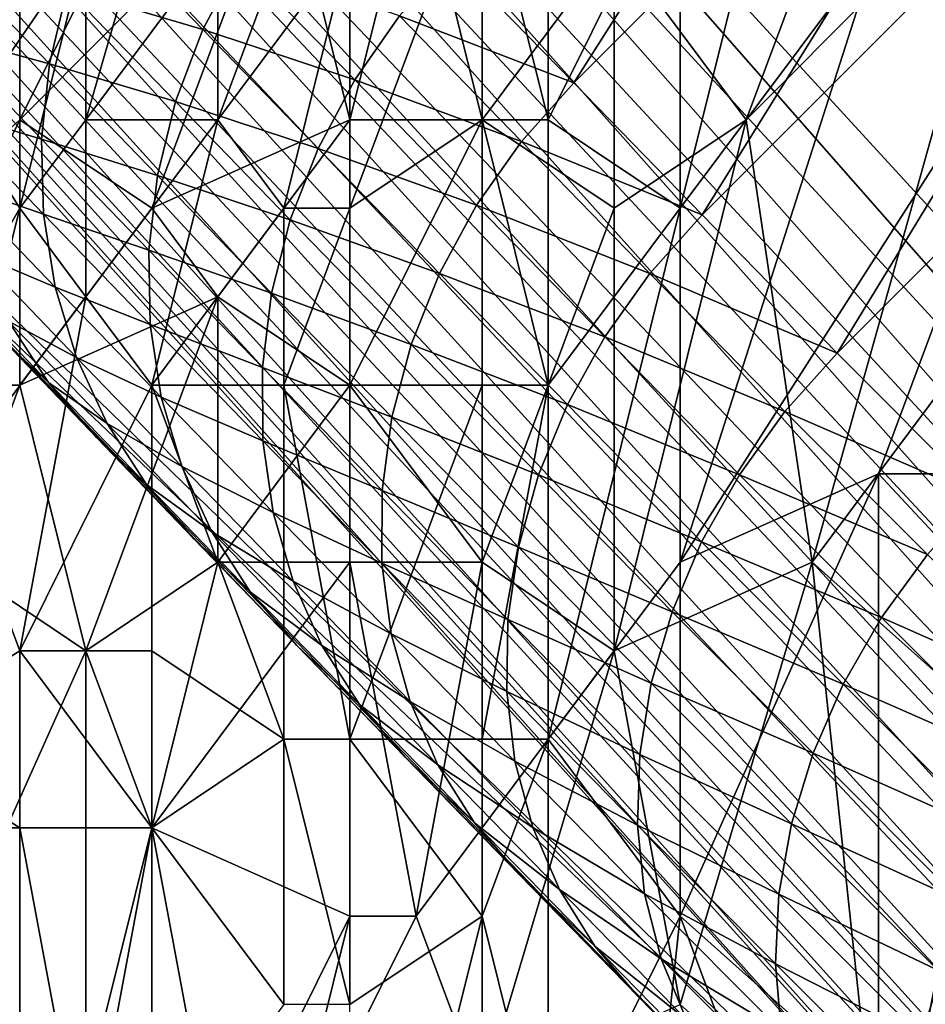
# Model space of a CAD drawing. Extents: x -0.3 to 0.3, y -0.266 to 0.266.
# Tile 147 of 256: x -0.206 to -0.188, y 0.123 to 0.143. Entities that reach past the tile are written whole.
import ezdxf

# ---------------------------------------------------------------- set-up
doc = ezdxf.new("R2010")
doc.units = 0

msp = doc.modelspace()

# ---------------------------------------------------------------- linework, layer by layer
for points in [[(-0.156664, 0.141082, 0.506885), (-0.20835, 0.187559, 0.012), (-0.223522, 0.202731, 0.012)], [(-0.156664, 0.141082, 0.506885), (-0.223522, 0.202731, 0.012), (-0.185174, 0.170429, 0.584312)], [(-0.20835, 0.187559, 0.012), (-0.156664, 0.141082, 0.506885), (-0.155774, 0.139976, 0.50601)], [(-0.20835, 0.187559, 0.012), (-0.155774, 0.139976, 0.50601), (-0.20747, 0.186517, 0.010433)], [(-0.20747, 0.186517, 0.010433), (-0.155774, 0.139976, 0.50601), (-0.155125, 0.138744, 0.505181)], [(-0.20747, 0.186517, 0.010433), (-0.155125, 0.138744, 0.505181), (-0.20675, 0.185348, 0.008894)], [(-0.20675, 0.185348, 0.008894), (-0.155125, 0.138744, 0.505181), (-0.154766, 0.137417, 0.504428)], [(-0.20675, 0.185348, 0.008894), (-0.154766, 0.137417, 0.504428), (-0.206202, 0.184071, 0.007408)], [(-0.206202, 0.184071, 0.007408), (-0.154766, 0.137417, 0.504428), (-0.154662, 0.136025, 0.503751)], [(-0.206202, 0.184071, 0.007408), (-0.154662, 0.136025, 0.503751), (-0.205837, 0.182709, 0.006)], [(-0.205837, 0.182709, 0.006), (-0.154662, 0.136025, 0.503751), (-0.154847, 0.134607, 0.503174)], [(-0.205837, 0.182709, 0.006), (-0.154847, 0.134607, 0.503174), (-0.20566, 0.181285, 0.004695)], [(-0.20566, 0.181285, 0.004695), (-0.155258, 0.133214, 0.502694), (-0.205674, 0.179823, 0.003515)], [(-0.20566, 0.181285, 0.004695), (-0.154847, 0.134607, 0.503174), (-0.155258, 0.133214, 0.502694)], [(-0.205674, 0.179823, 0.003515), (-0.155832, 0.131889, 0.502302), (-0.205879, 0.178348, 0.00248)], [(-0.205674, 0.179823, 0.003515), (-0.155258, 0.133214, 0.502694), (-0.155832, 0.131889, 0.502302)], [(-0.205879, 0.178348, 0.00248), (-0.156552, 0.130653, 0.502002), (-0.206098, 0.177305, 0.002352)], [(-0.205879, 0.178348, 0.00248), (-0.155832, 0.131889, 0.502302), (-0.156552, 0.130653, 0.502002)], [(-0.206098, 0.177305, 0.002352), (-0.157361, 0.129463, 0.501767), (-0.206802, 0.175304, 0.001701)], [(-0.206098, 0.177305, 0.002352), (-0.156552, 0.130653, 0.502002), (-0.157361, 0.129463, 0.501767)], [(-0.206802, 0.175304, 0.001701), (-0.158213, 0.128322, 0.501586), (-0.207545, 0.173965, 0.00119)], [(-0.206802, 0.175304, 0.001701), (-0.157361, 0.129463, 0.501767), (-0.158213, 0.128322, 0.501586)], [(-0.207545, 0.173965, 0.00119), (-0.159096, 0.127268, 0.501468), (-0.208435, 0.172716, 0.000882)], [(-0.207545, 0.173965, 0.00119), (-0.158213, 0.128322, 0.501586), (-0.159096, 0.127268, 0.501468)], [(-0.208435, 0.172716, 0.000882), (-0.160067, 0.126275, 0.501429), (-0.209462, 0.171566, 0.000778)], [(-0.208435, 0.172716, 0.000882), (-0.159096, 0.127268, 0.501468), (-0.160067, 0.126275, 0.501429)], [(-0.213696, 0.167333, 0.000778), (-0.209462, 0.171566, 0.000778), (-0.160067, 0.126275, 0.501429)], [(-0.213696, 0.167333, 0.000778), (-0.169716, 0.117343, 0.501618), (-0.214846, 0.166305, 0.000882)], [(-0.213696, 0.167333, 0.000778), (-0.16869, 0.118288, 0.501583), (-0.169716, 0.117343, 0.501618)], [(-0.213696, 0.167333, 0.000778), (-0.160067, 0.126275, 0.501429), (-0.16869, 0.118288, 0.501583)], [(-0.228647, 0.16534, 0.010433), (-0.183198, 0.11464, 0.506917), (-0.229688, 0.16622, 0.012)], [(-0.213729, 0.144307, 0.575792), (-0.229688, 0.16622, 0.012), (-0.183198, 0.11464, 0.506917)], [(-0.214846, 0.166305, 0.000882), (-0.17076, 0.116455, 0.501717), (-0.216095, 0.165416, 0.00119)], [(-0.214846, 0.166305, 0.000882), (-0.169716, 0.117343, 0.501618), (-0.17076, 0.116455, 0.501717)], [(-0.216095, 0.165416, 0.00119), (-0.171809, 0.115658, 0.501883), (-0.217434, 0.164672, 0.001701)], [(-0.216095, 0.165416, 0.00119), (-0.17076, 0.116455, 0.501717), (-0.171809, 0.115658, 0.501883)], [(-0.227477, 0.16462, 0.008894), (-0.182057, 0.114015, 0.50612), (-0.228647, 0.16534, 0.010433)], [(-0.228647, 0.16534, 0.010433), (-0.182057, 0.114015, 0.50612), (-0.183198, 0.11464, 0.506917)], [(-0.226201, 0.164073, 0.007408), (-0.180802, 0.113755, 0.505409), (-0.227477, 0.16462, 0.008894)], [(-0.227477, 0.16462, 0.008894), (-0.180802, 0.113755, 0.505409), (-0.182057, 0.114015, 0.50612)], [(-0.217434, 0.164672, 0.001701), (-0.172877, 0.114971, 0.50212), (-0.219435, 0.163968, 0.002352)], [(-0.217434, 0.164672, 0.001701), (-0.171809, 0.115658, 0.501883), (-0.172877, 0.114971, 0.50212)], [(-0.224839, 0.163707, 0.006), (-0.179482, 0.113668, 0.504735), (-0.226201, 0.164073, 0.007408)], [(-0.226201, 0.164073, 0.007408), (-0.179482, 0.113668, 0.504735), (-0.180802, 0.113755, 0.505409)], [(-0.219435, 0.163968, 0.002352), (-0.174055, 0.114471, 0.502475), (-0.220477, 0.163749, 0.00248)], [(-0.219435, 0.163968, 0.002352), (-0.172877, 0.114971, 0.50212), (-0.174055, 0.114471, 0.502475)], [(-0.223414, 0.16353, 0.004695), (-0.178126, 0.113719, 0.504099), (-0.224839, 0.163707, 0.006)], [(-0.224839, 0.163707, 0.006), (-0.178126, 0.113719, 0.504099), (-0.179482, 0.113668, 0.504735)], [(-0.220477, 0.163749, 0.00248), (-0.175366, 0.11413, 0.502951), (-0.221952, 0.163544, 0.003515)], [(-0.220477, 0.163749, 0.00248), (-0.174055, 0.114471, 0.502475), (-0.175366, 0.11413, 0.502951)], [(-0.221952, 0.163544, 0.003515), (-0.176744, 0.113879, 0.503501), (-0.223414, 0.16353, 0.004695)], [(-0.223414, 0.16353, 0.004695), (-0.176744, 0.113879, 0.503501), (-0.178126, 0.113719, 0.504099)], [(-0.221952, 0.163544, 0.003515), (-0.175366, 0.11413, 0.502951), (-0.176744, 0.113879, 0.503501)], [(-0.195012, 0.141706, 0.656667), (-0.186347, 0.155325, 0.650175), (-0.197455, 0.144217, 0.650175)], [(-0.195012, 0.141706, 0.656667), (-0.183835, 0.152882, 0.656667), (-0.186347, 0.155325, 0.650175)], [(-0.19244, 0.139069, 0.662842), (-0.183835, 0.152882, 0.656667), (-0.195012, 0.141706, 0.656667)], [(-0.19244, 0.139069, 0.662842), (-0.181199, 0.15031, 0.662842), (-0.183835, 0.152882, 0.656667)], [(-0.202131, 0.14097, 0.704808), (-0.198167, 0.151584, 0.703633), (-0.199488, 0.144508, 0.703672)], [(-0.202131, 0.144508, 0.70517), (-0.198167, 0.151584, 0.703633), (-0.202131, 0.14097, 0.704808)], [(-0.189739, 0.136306, 0.6687), (-0.181199, 0.15031, 0.662842), (-0.19244, 0.139069, 0.662842)], [(-0.189739, 0.136306, 0.6687), (-0.178436, 0.147609, 0.6687), (-0.181199, 0.15031, 0.662842)], [(-0.208612, 0.144508, 0.711981), (-0.205594, 0.148046, 0.709091), (-0.207205, 0.14097, 0.709091)], [(-0.207205, 0.14097, 0.709091), (-0.205594, 0.148046, 0.709091), (-0.204774, 0.144508, 0.707305)], [(-0.204774, 0.14097, 0.706653), (-0.204774, 0.144508, 0.707305), (-0.202723, 0.148046, 0.7062)], [(-0.204774, 0.14097, 0.706653), (-0.202723, 0.148046, 0.7062), (-0.202131, 0.144508, 0.70517)], [(-0.188917, 0.148046, 0.769063), (-0.194203, 0.144508, 0.768159), (-0.19156, 0.14097, 0.769327)], [(-0.186274, 0.146277, 0.769751), (-0.188917, 0.148046, 0.769063), (-0.19156, 0.14097, 0.769327)], [(-0.186886, 0.133443, 0.674242), (-0.178436, 0.147609, 0.6687), (-0.189739, 0.136306, 0.6687)], [(-0.206095, 0.14097, 0.763591), (-0.20081, 0.146277, 0.76502), (-0.203452, 0.146277, 0.763554)], [(-0.203452, 0.146277, 0.763554), (-0.206095, 0.144508, 0.762489), (-0.206095, 0.14097, 0.763591)], [(-0.203452, 0.139201, 0.765458), (-0.20081, 0.146277, 0.76502), (-0.206095, 0.14097, 0.763591)], [(-0.203452, 0.139201, 0.765458), (-0.199488, 0.14097, 0.766894), (-0.20081, 0.146277, 0.76502)], [(-0.198167, 0.146277, 0.766311), (-0.20081, 0.146277, 0.76502), (-0.199488, 0.14097, 0.766894)], [(-0.198167, 0.146277, 0.766311), (-0.199488, 0.14097, 0.766894), (-0.196845, 0.14097, 0.767897)], [(-0.199488, 0.139201, 0.703425), (-0.199488, 0.144508, 0.703672), (-0.196845, 0.146277, 0.702667)], [(-0.196845, 0.146277, 0.702667), (-0.196845, 0.14097, 0.702595), (-0.199488, 0.139201, 0.703425)], [(-0.194203, 0.144508, 0.768159), (-0.198167, 0.146277, 0.766311), (-0.196845, 0.14097, 0.767897)], [(-0.195524, 0.14097, 0.702273), (-0.196845, 0.146277, 0.702667), (-0.195524, 0.146277, 0.702216)], [(-0.196845, 0.14097, 0.702595), (-0.196845, 0.146277, 0.702667), (-0.195524, 0.14097, 0.702273)], [(-0.195524, 0.146277, 0.702216), (-0.192881, 0.146277, 0.701634), (-0.195524, 0.14097, 0.702273)], [(-0.192881, 0.146277, 0.701634), (-0.192881, 0.139201, 0.702019), (-0.195524, 0.14097, 0.702273)], [(-0.192881, 0.139201, 0.702019), (-0.192881, 0.146277, 0.701634), (-0.19156, 0.144508, 0.701569)], [(-0.186274, 0.146277, 0.769751), (-0.19156, 0.14097, 0.769327), (-0.190238, 0.132125, 0.770271)], [(-0.183631, 0.14097, 0.770463), (-0.186274, 0.146277, 0.769751), (-0.190238, 0.132125, 0.770271)], [(-0.20243, 0.142774, 0.642981), (-0.204606, 0.145025, 0.635888), (-0.205148, 0.143579, 0.635618)], [(-0.201703, 0.144147, 0.643194), (-0.204606, 0.145025, 0.635888), (-0.20243, 0.142774, 0.642981)], [(-0.206095, 0.144508, 0.762489), (-0.210059, 0.137432, 0.762117), (-0.206095, 0.14097, 0.763591)], [(-0.210059, 0.137432, 0.762117), (-0.206095, 0.144508, 0.762489), (-0.208049, 0.144508, 0.761125)], [(-0.206095, 0.139201, 0.707557), (-0.207205, 0.14097, 0.709091), (-0.204774, 0.144508, 0.707305)], [(-0.204774, 0.144508, 0.707305), (-0.204774, 0.14097, 0.706653), (-0.206095, 0.139201, 0.707557)], [(-0.202131, 0.14097, 0.704808), (-0.204774, 0.14097, 0.706653), (-0.202131, 0.144508, 0.70517)], [(-0.20081, 0.139201, 0.703992), (-0.202131, 0.14097, 0.704808), (-0.199488, 0.144508, 0.703672)], [(-0.199488, 0.139201, 0.703425), (-0.20081, 0.139201, 0.703992), (-0.199488, 0.144508, 0.703672)], [(-0.196845, 0.14097, 0.767897), (-0.194203, 0.139201, 0.768907), (-0.194203, 0.144508, 0.768159)], [(-0.194203, 0.139201, 0.768907), (-0.19156, 0.14097, 0.769327), (-0.194203, 0.144508, 0.768159)], [(-0.192881, 0.132125, 0.702561), (-0.188917, 0.144508, 0.701431), (-0.184953, 0.144508, 0.701483)], [(-0.192881, 0.139201, 0.702019), (-0.19156, 0.144508, 0.701569), (-0.188917, 0.144508, 0.701431)], [(-0.192881, 0.132125, 0.702561), (-0.184953, 0.144508, 0.701483), (-0.188917, 0.133894, 0.702502)], [(-0.188917, 0.144508, 0.701431), (-0.192881, 0.132125, 0.702561), (-0.192881, 0.139201, 0.702019)], [(-0.184953, 0.133894, 0.702785), (-0.188917, 0.133894, 0.702502), (-0.184953, 0.144508, 0.701483)], [(-0.208108, 0.138327, 0.609454), (-0.213729, 0.144307, 0.575792), (-0.183198, 0.11464, 0.506917)], [(-0.205502, 0.14209, 0.63528), (-0.207527, 0.144194, 0.627952), (-0.207679, 0.14268, 0.627577)], [(-0.205148, 0.143579, 0.635618), (-0.207527, 0.144194, 0.627952), (-0.205502, 0.14209, 0.63528)], [(-0.199393, 0.141766, 0.649988), (-0.201703, 0.144147, 0.643194), (-0.20243, 0.142774, 0.642981)], [(-0.198497, 0.143046, 0.650128), (-0.201703, 0.144147, 0.643194), (-0.199393, 0.141766, 0.649988)], [(-0.195012, 0.141706, 0.656667), (-0.197455, 0.144217, 0.650175), (-0.198497, 0.143046, 0.650128)], [(-0.202979, 0.141335, 0.642688), (-0.205148, 0.143579, 0.635618), (-0.205502, 0.14209, 0.63528)], [(-0.20243, 0.142774, 0.642981), (-0.205148, 0.143579, 0.635618), (-0.202979, 0.141335, 0.642688)], [(-0.196056, 0.140535, 0.656616), (-0.198497, 0.143046, 0.650128), (-0.199393, 0.141766, 0.649988)], [(-0.195012, 0.141706, 0.656667), (-0.198497, 0.143046, 0.650128), (-0.196056, 0.140535, 0.656616)], [(-0.200126, 0.140399, 0.649757), (-0.20243, 0.142774, 0.642981), (-0.202979, 0.141335, 0.642688)], [(-0.199393, 0.141766, 0.649988), (-0.20243, 0.142774, 0.642981), (-0.200126, 0.140399, 0.649757)], [(-0.205502, 0.14209, 0.63528), (-0.207679, 0.14268, 0.627577), (-0.205661, 0.140584, 0.634879)], [(-0.205661, 0.140584, 0.634879), (-0.207679, 0.14268, 0.627577), (-0.207632, 0.141173, 0.627152)], [(-0.203342, 0.139856, 0.64232), (-0.205502, 0.14209, 0.63528), (-0.205661, 0.140584, 0.634879)], [(-0.202979, 0.141335, 0.642688), (-0.205502, 0.14209, 0.63528), (-0.203342, 0.139856, 0.64232)], [(-0.196956, 0.13926, 0.656465), (-0.199393, 0.141766, 0.649988), (-0.200126, 0.140399, 0.649757)], [(-0.196056, 0.140535, 0.656616), (-0.199393, 0.141766, 0.649988), (-0.196956, 0.13926, 0.656465)], [(-0.19244, 0.139069, 0.662842), (-0.195012, 0.141706, 0.656667), (-0.196056, 0.140535, 0.656616)], [(-0.200685, 0.138969, 0.649439), (-0.202979, 0.141335, 0.642688), (-0.203342, 0.139856, 0.64232)], [(-0.200126, 0.140399, 0.649757), (-0.202979, 0.141335, 0.642688), (-0.200685, 0.138969, 0.649439)], [(-0.205661, 0.140584, 0.634879), (-0.207632, 0.141173, 0.627152), (-0.205623, 0.139086, 0.634422)], [(-0.205623, 0.139086, 0.634422), (-0.207632, 0.141173, 0.627152), (-0.207386, 0.139699, 0.626684)], [(-0.206095, 0.14097, 0.763591), (-0.210059, 0.137432, 0.762117), (-0.208738, 0.135663, 0.763527)], [(-0.206095, 0.14097, 0.763591), (-0.208738, 0.135663, 0.763527), (-0.206095, 0.135663, 0.765024)], [(-0.206095, 0.139201, 0.707557), (-0.208126, 0.135663, 0.709091), (-0.207205, 0.14097, 0.709091)], [(-0.206095, 0.139201, 0.707557), (-0.204774, 0.14097, 0.706653), (-0.204774, 0.137432, 0.706224)], [(-0.203452, 0.139201, 0.765458), (-0.206095, 0.14097, 0.763591), (-0.206095, 0.135663, 0.765024)], [(-0.204774, 0.14097, 0.706653), (-0.202131, 0.14097, 0.704808), (-0.204774, 0.137432, 0.706224)], [(-0.202131, 0.14097, 0.704808), (-0.203452, 0.135663, 0.705178), (-0.204774, 0.137432, 0.706224)], [(-0.199488, 0.14097, 0.766894), (-0.203452, 0.139201, 0.765458), (-0.202131, 0.137432, 0.766488)], [(-0.202131, 0.14097, 0.704808), (-0.20081, 0.139201, 0.703992), (-0.203452, 0.135663, 0.705178)], [(-0.202131, 0.137432, 0.766488), (-0.199488, 0.135663, 0.767838), (-0.199488, 0.14097, 0.766894)], [(-0.199488, 0.135663, 0.703381), (-0.196845, 0.14097, 0.702595), (-0.196845, 0.135663, 0.702699)], [(-0.196845, 0.14097, 0.702595), (-0.199488, 0.135663, 0.703381), (-0.199488, 0.139201, 0.703425)], [(-0.196845, 0.14097, 0.767897), (-0.199488, 0.14097, 0.766894), (-0.199488, 0.135663, 0.767838)], [(-0.196845, 0.14097, 0.767897), (-0.199488, 0.135663, 0.767838), (-0.196845, 0.132125, 0.769059)], [(-0.195524, 0.135663, 0.702484), (-0.196845, 0.14097, 0.702595), (-0.195524, 0.14097, 0.702273)], [(-0.196845, 0.135663, 0.702699), (-0.196845, 0.14097, 0.702595), (-0.195524, 0.135663, 0.702484)], [(-0.196845, 0.132125, 0.769059), (-0.194203, 0.139201, 0.768907), (-0.196845, 0.14097, 0.767897)], [(-0.195524, 0.135663, 0.702484), (-0.195524, 0.14097, 0.702273), (-0.192881, 0.139201, 0.702019)], [(-0.194203, 0.130356, 0.769781), (-0.190238, 0.132125, 0.770271), (-0.19156, 0.14097, 0.769327)], [(-0.19156, 0.14097, 0.769327), (-0.194203, 0.139201, 0.768907), (-0.194203, 0.130356, 0.769781)], [(-0.190238, 0.132125, 0.770271), (-0.186274, 0.128587, 0.770882), (-0.183631, 0.14097, 0.770463)], [(-0.203342, 0.139856, 0.64232), (-0.205661, 0.140584, 0.634879), (-0.203512, 0.138361, 0.641883)], [(-0.203512, 0.138361, 0.641883), (-0.205661, 0.140584, 0.634879), (-0.205623, 0.139086, 0.634422)], [(-0.197696, 0.1379, 0.656215), (-0.200126, 0.140399, 0.649757), (-0.200685, 0.138969, 0.649439)], [(-0.196956, 0.13926, 0.656465), (-0.200126, 0.140399, 0.649757), (-0.197696, 0.1379, 0.656215)], [(-0.193486, 0.1379, 0.662787), (-0.196056, 0.140535, 0.656616), (-0.196956, 0.13926, 0.656465)], [(-0.19244, 0.139069, 0.662842), (-0.196056, 0.140535, 0.656616), (-0.193486, 0.1379, 0.662787)], [(-0.201058, 0.137501, 0.64904), (-0.203342, 0.139856, 0.64232), (-0.203512, 0.138361, 0.641883)], [(-0.200685, 0.138969, 0.649439), (-0.203342, 0.139856, 0.64232), (-0.201058, 0.137501, 0.64904)], [(-0.205623, 0.139086, 0.634422), (-0.207386, 0.139699, 0.626684), (-0.205387, 0.137623, 0.633916)], [(-0.205387, 0.137623, 0.633916), (-0.207386, 0.139699, 0.626684), (-0.206947, 0.138282, 0.626181)], [(-0.206095, 0.139201, 0.707557), (-0.207417, 0.133894, 0.708073), (-0.208126, 0.135663, 0.709091)], [(-0.206095, 0.139201, 0.707557), (-0.204774, 0.137432, 0.706224), (-0.207417, 0.133894, 0.708073)], [(-0.203452, 0.139201, 0.765458), (-0.206095, 0.135663, 0.765024), (-0.202131, 0.137432, 0.766488)], [(-0.203452, 0.135663, 0.705178), (-0.20081, 0.139201, 0.703992), (-0.20081, 0.135663, 0.703874)], [(-0.20081, 0.135663, 0.703874), (-0.20081, 0.139201, 0.703992), (-0.199488, 0.139201, 0.703425)], [(-0.199488, 0.135663, 0.703381), (-0.20081, 0.135663, 0.703874), (-0.199488, 0.139201, 0.703425)], [(-0.19439, 0.136629, 0.662624), (-0.196956, 0.13926, 0.656465), (-0.197696, 0.1379, 0.656215)], [(-0.193486, 0.1379, 0.662787), (-0.196956, 0.13926, 0.656465), (-0.19439, 0.136629, 0.662624)], [(-0.196845, 0.132125, 0.769059), (-0.194203, 0.130356, 0.769781), (-0.194203, 0.139201, 0.768907)], [(-0.195524, 0.128587, 0.702968), (-0.192881, 0.139201, 0.702019), (-0.192881, 0.132125, 0.702561)], [(-0.195524, 0.128587, 0.702968), (-0.195524, 0.135663, 0.702484), (-0.192881, 0.139201, 0.702019)], [(-0.203512, 0.138361, 0.641883), (-0.205623, 0.139086, 0.634422), (-0.203486, 0.136877, 0.641385)], [(-0.203486, 0.136877, 0.641385), (-0.205623, 0.139086, 0.634422), (-0.205387, 0.137623, 0.633916)], [(-0.189739, 0.136306, 0.6687), (-0.19244, 0.139069, 0.662842), (-0.193486, 0.1379, 0.662787)], [(-0.198264, 0.13648, 0.655872), (-0.200685, 0.138969, 0.649439), (-0.201058, 0.137501, 0.64904)], [(-0.197696, 0.1379, 0.656215), (-0.200685, 0.138969, 0.649439), (-0.198264, 0.13648, 0.655872)], [(-0.204555, 0.134614, 0.624547), (-0.206389, 0.136526, 0.617168), (-0.208108, 0.138327, 0.609454)], [(-0.20055, 0.130462, 0.638303), (-0.204555, 0.134614, 0.624547), (-0.208108, 0.138327, 0.609454)], [(-0.191236, 0.120898, 0.661847), (-0.20055, 0.130462, 0.638303), (-0.208108, 0.138327, 0.609454)], [(-0.191236, 0.120898, 0.661847), (-0.208108, 0.138327, 0.609454), (-0.183198, 0.11464, 0.506917)], [(-0.205387, 0.137623, 0.633916), (-0.206947, 0.138282, 0.626181), (-0.20496, 0.136218, 0.63337)], [(-0.20496, 0.136218, 0.63337), (-0.206947, 0.138282, 0.626181), (-0.206321, 0.136947, 0.625651)], [(-0.201058, 0.137501, 0.64904), (-0.203512, 0.138361, 0.641883), (-0.201241, 0.136019, 0.648566)], [(-0.201241, 0.136019, 0.648566), (-0.203512, 0.138361, 0.641883), (-0.203486, 0.136877, 0.641385)], [(-0.195139, 0.135278, 0.662355), (-0.197696, 0.1379, 0.656215), (-0.198264, 0.13648, 0.655872)], [(-0.19439, 0.136629, 0.662624), (-0.197696, 0.1379, 0.656215), (-0.195139, 0.135278, 0.662355)], [(-0.190787, 0.135139, 0.668642), (-0.193486, 0.1379, 0.662787), (-0.19439, 0.136629, 0.662624)], [(-0.189739, 0.136306, 0.6687), (-0.193486, 0.1379, 0.662787), (-0.190787, 0.135139, 0.668642)], [(-0.206321, 0.136947, 0.625651), (-0.207365, 0.137643, 0.617674), (-0.205519, 0.135718, 0.625103)], [(-0.205519, 0.135718, 0.625103), (-0.207365, 0.137643, 0.617674), (-0.206389, 0.136526, 0.617168)], [(-0.203486, 0.136877, 0.641385), (-0.205387, 0.137623, 0.633916), (-0.203265, 0.135427, 0.640835)], [(-0.203265, 0.135427, 0.640835), (-0.205387, 0.137623, 0.633916), (-0.20496, 0.136218, 0.63337)], [(-0.207417, 0.133894, 0.708073), (-0.204774, 0.137432, 0.706224), (-0.206095, 0.130356, 0.706609)], [(-0.203452, 0.135663, 0.705178), (-0.206095, 0.130356, 0.706609), (-0.204774, 0.137432, 0.706224)], [(-0.202131, 0.137432, 0.766488), (-0.206095, 0.135663, 0.765024), (-0.204774, 0.130356, 0.766681)], [(-0.202131, 0.132125, 0.767432), (-0.202131, 0.137432, 0.766488), (-0.204774, 0.130356, 0.766681)], [(-0.199488, 0.135663, 0.767838), (-0.202131, 0.137432, 0.766488), (-0.202131, 0.132125, 0.767432)], [(-0.198649, 0.135024, 0.65544), (-0.201058, 0.137501, 0.64904), (-0.201241, 0.136019, 0.648566)], [(-0.198264, 0.13648, 0.655872), (-0.201058, 0.137501, 0.64904), (-0.198649, 0.135024, 0.65544)], [(-0.20496, 0.136218, 0.63337), (-0.206321, 0.136947, 0.625651), (-0.204346, 0.134897, 0.632794)], [(-0.204346, 0.134897, 0.632794), (-0.206321, 0.136947, 0.625651), (-0.205519, 0.135718, 0.625103)], [(-0.201241, 0.136019, 0.648566), (-0.203486, 0.136877, 0.641385), (-0.201229, 0.134549, 0.648026)], [(-0.201229, 0.134549, 0.648026), (-0.203486, 0.136877, 0.641385), (-0.203265, 0.135427, 0.640835)], [(-0.191697, 0.133874, 0.668467), (-0.19439, 0.136629, 0.662624), (-0.195139, 0.135278, 0.662355)], [(-0.190787, 0.135139, 0.668642), (-0.19439, 0.136629, 0.662624), (-0.191697, 0.133874, 0.668467)], [(-0.205519, 0.135718, 0.625103), (-0.206389, 0.136526, 0.617168), (-0.204555, 0.134614, 0.624547)], [(-0.195717, 0.133869, 0.661986), (-0.198264, 0.13648, 0.655872), (-0.198649, 0.135024, 0.65544)], [(-0.195139, 0.135278, 0.662355), (-0.198264, 0.13648, 0.655872), (-0.195717, 0.133869, 0.661986)], [(-0.203265, 0.135427, 0.640835), (-0.20496, 0.136218, 0.63337), (-0.202852, 0.134038, 0.640241)], [(-0.202852, 0.134038, 0.640241), (-0.20496, 0.136218, 0.63337), (-0.204346, 0.134897, 0.632794)], [(-0.186886, 0.133443, 0.674242), (-0.189739, 0.136306, 0.6687), (-0.190787, 0.135139, 0.668642)], [(-0.198649, 0.135024, 0.65544), (-0.201241, 0.136019, 0.648566), (-0.198846, 0.133557, 0.654929)], [(-0.198846, 0.133557, 0.654929), (-0.201241, 0.136019, 0.648566), (-0.201229, 0.134549, 0.648026)], [(-0.207417, 0.132125, 0.765112), (-0.206095, 0.135663, 0.765024), (-0.208738, 0.135663, 0.763527)], [(-0.206095, 0.135663, 0.765024), (-0.207417, 0.132125, 0.765112), (-0.204774, 0.130356, 0.766681)], [(-0.203452, 0.130356, 0.704974), (-0.206095, 0.130356, 0.706609), (-0.203452, 0.135663, 0.705178)], [(-0.204346, 0.134897, 0.632794), (-0.205519, 0.135718, 0.625103), (-0.203558, 0.133682, 0.632197)], [(-0.203558, 0.133682, 0.632197), (-0.205519, 0.135718, 0.625103), (-0.204555, 0.134614, 0.624547)], [(-0.20081, 0.128587, 0.703904), (-0.203452, 0.135663, 0.705178), (-0.20081, 0.135663, 0.703874)], [(-0.203452, 0.135663, 0.705178), (-0.20081, 0.128587, 0.703904), (-0.203452, 0.130356, 0.704974)], [(-0.199488, 0.132125, 0.768338), (-0.199488, 0.135663, 0.767838), (-0.202131, 0.132125, 0.767432)], [(-0.199488, 0.128587, 0.703524), (-0.20081, 0.135663, 0.703874), (-0.199488, 0.135663, 0.703381)], [(-0.20081, 0.128587, 0.703904), (-0.20081, 0.135663, 0.703874), (-0.199488, 0.128587, 0.703524)], [(-0.196845, 0.132125, 0.769059), (-0.199488, 0.135663, 0.767838), (-0.199488, 0.132125, 0.768338)], [(-0.199488, 0.135663, 0.703381), (-0.196845, 0.135663, 0.702699), (-0.199488, 0.128587, 0.703524)], [(-0.199488, 0.128587, 0.703524), (-0.196845, 0.135663, 0.702699), (-0.196845, 0.128587, 0.703074)], [(-0.196845, 0.128587, 0.703074), (-0.196845, 0.135663, 0.702699), (-0.195524, 0.135663, 0.702484)], [(-0.195524, 0.128587, 0.702968), (-0.196845, 0.128587, 0.703074), (-0.195524, 0.135663, 0.702484)], [(-0.201229, 0.134549, 0.648026), (-0.203265, 0.135427, 0.640835), (-0.201024, 0.133116, 0.647429)], [(-0.201024, 0.133116, 0.647429), (-0.203265, 0.135427, 0.640835), (-0.202852, 0.134038, 0.640241)], [(-0.192454, 0.132532, 0.668179), (-0.195139, 0.135278, 0.662355), (-0.195717, 0.133869, 0.661986)], [(-0.191697, 0.133874, 0.668467), (-0.195139, 0.135278, 0.662355), (-0.192454, 0.132532, 0.668179)], [(-0.187935, 0.132278, 0.674179), (-0.190787, 0.135139, 0.668642), (-0.191697, 0.133874, 0.668467)], [(-0.186886, 0.133443, 0.674242), (-0.190787, 0.135139, 0.668642), (-0.187935, 0.132278, 0.674179)], [(-0.202852, 0.134038, 0.640241), (-0.204346, 0.134897, 0.632794), (-0.202255, 0.132733, 0.639613)], [(-0.202255, 0.132733, 0.639613), (-0.204346, 0.134897, 0.632794), (-0.203558, 0.133682, 0.632197)], [(-0.196117, 0.132427, 0.661522), (-0.198649, 0.135024, 0.65544), (-0.198846, 0.133557, 0.654929)], [(-0.195717, 0.133869, 0.661986), (-0.198649, 0.135024, 0.65544), (-0.196117, 0.132427, 0.661522)], [(-0.203558, 0.133682, 0.632197), (-0.204555, 0.134614, 0.624547), (-0.202609, 0.132593, 0.63159)], [(-0.20055, 0.130462, 0.638303), (-0.202609, 0.132593, 0.63159), (-0.204555, 0.134614, 0.624547)], [(-0.198846, 0.133557, 0.654929), (-0.201229, 0.134549, 0.648026), (-0.198851, 0.132104, 0.654345)], [(-0.198851, 0.132104, 0.654345), (-0.201229, 0.134549, 0.648026), (-0.201024, 0.133116, 0.647429)], [(-0.20891, 0.128587, 0.709091), (-0.207417, 0.133894, 0.708073), (-0.206095, 0.130356, 0.706609)], [(-0.201024, 0.133116, 0.647429), (-0.202852, 0.134038, 0.640241), (-0.200628, 0.131744, 0.646785)], [(-0.200628, 0.131744, 0.646785), (-0.202852, 0.134038, 0.640241), (-0.202255, 0.132733, 0.639613)], [(-0.193045, 0.131136, 0.667782), (-0.195717, 0.133869, 0.661986), (-0.196117, 0.132427, 0.661522)], [(-0.192454, 0.132532, 0.668179), (-0.195717, 0.133869, 0.661986), (-0.193045, 0.131136, 0.667782)], [(-0.192881, 0.125049, 0.703249), (-0.192881, 0.132125, 0.702561), (-0.188917, 0.133894, 0.702502)], [(-0.188917, 0.121511, 0.703881), (-0.192881, 0.125049, 0.703249), (-0.188917, 0.133894, 0.702502)], [(-0.188852, 0.131019, 0.673992), (-0.191697, 0.133874, 0.668467), (-0.192454, 0.132532, 0.668179)], [(-0.187935, 0.132278, 0.674179), (-0.191697, 0.133874, 0.668467), (-0.188852, 0.131019, 0.673992)], [(-0.188917, 0.133894, 0.702502), (-0.184953, 0.133894, 0.702785), (-0.18231, 0.126818, 0.703914)], [(-0.188917, 0.133894, 0.702502), (-0.18231, 0.126818, 0.703914), (-0.188917, 0.121511, 0.703881)], [(-0.202255, 0.132733, 0.639613), (-0.203558, 0.133682, 0.632197), (-0.201483, 0.131534, 0.638964)], [(-0.201483, 0.131534, 0.638964), (-0.203558, 0.133682, 0.632197), (-0.202609, 0.132593, 0.63159)], [(-0.19633, 0.130977, 0.660971), (-0.198846, 0.133557, 0.654929), (-0.198851, 0.132104, 0.654345)], [(-0.196117, 0.132427, 0.661522), (-0.198846, 0.133557, 0.654929), (-0.19633, 0.130977, 0.660971)], [(-0.198851, 0.132104, 0.654345), (-0.201024, 0.133116, 0.647429), (-0.198664, 0.13069, 0.6537)], [(-0.198664, 0.13069, 0.6537), (-0.201024, 0.133116, 0.647429), (-0.200628, 0.131744, 0.646785)], [(-0.200628, 0.131744, 0.646785), (-0.202255, 0.132733, 0.639613), (-0.200048, 0.130458, 0.646104)], [(-0.200048, 0.130458, 0.646104), (-0.202255, 0.132733, 0.639613), (-0.201483, 0.131534, 0.638964)], [(-0.201483, 0.131534, 0.638964), (-0.202609, 0.132593, 0.63159), (-0.20055, 0.130462, 0.638303)], [(-0.189619, 0.129687, 0.673684), (-0.192454, 0.132532, 0.668179), (-0.193045, 0.131136, 0.667782)], [(-0.188852, 0.131019, 0.673992), (-0.192454, 0.132532, 0.668179), (-0.189619, 0.129687, 0.673684)], [(-0.19346, 0.12971, 0.667284), (-0.196117, 0.132427, 0.661522), (-0.19633, 0.130977, 0.660971)], [(-0.193045, 0.131136, 0.667782), (-0.196117, 0.132427, 0.661522), (-0.19346, 0.12971, 0.667284)], [(-0.208738, 0.121511, 0.766227), (-0.204774, 0.130356, 0.766681), (-0.207417, 0.132125, 0.765112)], [(-0.203452, 0.126818, 0.767738), (-0.202131, 0.132125, 0.767432), (-0.204774, 0.130356, 0.766681)], [(-0.199488, 0.132125, 0.768338), (-0.202131, 0.132125, 0.767432), (-0.203452, 0.126818, 0.767738)], [(-0.199488, 0.132125, 0.768338), (-0.203452, 0.126818, 0.767738), (-0.199488, 0.125049, 0.769135)], [(-0.198167, 0.125049, 0.769451), (-0.196845, 0.132125, 0.769059), (-0.199488, 0.132125, 0.768338)], [(-0.199488, 0.125049, 0.769135), (-0.198167, 0.125049, 0.769451), (-0.199488, 0.132125, 0.768338)], [(-0.19633, 0.130977, 0.660971), (-0.198851, 0.132104, 0.654345), (-0.196353, 0.129543, 0.660342)], [(-0.196353, 0.129543, 0.660342), (-0.198851, 0.132104, 0.654345), (-0.198664, 0.13069, 0.6537)], [(-0.198167, 0.125049, 0.769451), (-0.194203, 0.130356, 0.769781), (-0.196845, 0.132125, 0.769059)], [(-0.192881, 0.125049, 0.703249), (-0.195524, 0.128587, 0.702968), (-0.192881, 0.132125, 0.702561)], [(-0.194203, 0.130356, 0.769781), (-0.192881, 0.12328, 0.770478), (-0.190238, 0.132125, 0.770271)], [(-0.188917, 0.119742, 0.771057), (-0.190238, 0.132125, 0.770271), (-0.192881, 0.12328, 0.770478)], [(-0.188917, 0.119742, 0.771057), (-0.186274, 0.128587, 0.770882), (-0.190238, 0.132125, 0.770271)], [(-0.184952, 0.129295, 0.6794), (-0.187935, 0.132278, 0.674179), (-0.188852, 0.131019, 0.673992)], [(-0.198664, 0.13069, 0.6537), (-0.200628, 0.131744, 0.646785), (-0.198287, 0.129338, 0.653004)], [(-0.198287, 0.129338, 0.653004), (-0.200628, 0.131744, 0.646785), (-0.200048, 0.130458, 0.646104)], [(-0.200048, 0.130458, 0.646104), (-0.201483, 0.131534, 0.638964), (-0.199295, 0.129278, 0.6454)], [(-0.199295, 0.129278, 0.6454), (-0.201483, 0.131534, 0.638964), (-0.20055, 0.130462, 0.638303)], [(-0.190224, 0.128305, 0.673261), (-0.193045, 0.131136, 0.667782), (-0.19346, 0.12971, 0.667284)], [(-0.189619, 0.129687, 0.673684), (-0.193045, 0.131136, 0.667782), (-0.190224, 0.128305, 0.673261)], [(-0.193692, 0.128279, 0.666693), (-0.19633, 0.130977, 0.660971), (-0.196353, 0.129543, 0.660342)], [(-0.19346, 0.12971, 0.667284), (-0.19633, 0.130977, 0.660971), (-0.193692, 0.128279, 0.666693)], [(-0.185875, 0.128043, 0.679201), (-0.188852, 0.131019, 0.673992), (-0.189619, 0.129687, 0.673684)], [(-0.184952, 0.129295, 0.6794), (-0.188852, 0.131019, 0.673992), (-0.185875, 0.128043, 0.679201)], [(-0.196353, 0.129543, 0.660342), (-0.198664, 0.13069, 0.6537), (-0.196187, 0.128149, 0.659648)], [(-0.196187, 0.128149, 0.659648), (-0.198664, 0.13069, 0.6537), (-0.198287, 0.129338, 0.653004)], [(-0.206095, 0.126818, 0.706451), (-0.20891, 0.128587, 0.709091), (-0.206095, 0.130356, 0.706609)], [(-0.204774, 0.130356, 0.766681), (-0.208738, 0.121511, 0.766227), (-0.204774, 0.121511, 0.767934)], [(-0.203452, 0.126818, 0.704947), (-0.206095, 0.130356, 0.706609), (-0.203452, 0.130356, 0.704974)], [(-0.206095, 0.130356, 0.706609), (-0.203452, 0.126818, 0.704947), (-0.206095, 0.126818, 0.706451)], [(-0.204774, 0.121511, 0.767934), (-0.203452, 0.126818, 0.767738), (-0.204774, 0.130356, 0.766681)], [(-0.20081, 0.128587, 0.703904), (-0.203452, 0.126818, 0.704947), (-0.203452, 0.130356, 0.704974)], [(-0.199295, 0.129278, 0.6454), (-0.20055, 0.130462, 0.638303), (-0.198381, 0.128226, 0.644683)], [(-0.196105, 0.125885, 0.650733), (-0.198381, 0.128226, 0.644683), (-0.20055, 0.130462, 0.638303)], [(-0.191236, 0.120898, 0.661847), (-0.196105, 0.125885, 0.650733), (-0.20055, 0.130462, 0.638303)], [(-0.198287, 0.129338, 0.653004), (-0.200048, 0.130458, 0.646104), (-0.197729, 0.128073, 0.652269)], [(-0.197729, 0.128073, 0.652269), (-0.200048, 0.130458, 0.646104), (-0.199295, 0.129278, 0.6454)], [(-0.196845, 0.121511, 0.769977), (-0.194203, 0.130356, 0.769781), (-0.198167, 0.125049, 0.769451)], [(-0.196845, 0.121511, 0.769977), (-0.192881, 0.12328, 0.770478), (-0.194203, 0.130356, 0.769781)], [(-0.193692, 0.128279, 0.666693), (-0.196353, 0.129543, 0.660342), (-0.193737, 0.126866, 0.666019)], [(-0.193737, 0.126866, 0.666019), (-0.196353, 0.129543, 0.660342), (-0.196187, 0.128149, 0.659648)], [(-0.190656, 0.126897, 0.672729), (-0.19346, 0.12971, 0.667284), (-0.193692, 0.128279, 0.666693)], [(-0.190224, 0.128305, 0.673261), (-0.19346, 0.12971, 0.667284), (-0.190656, 0.126897, 0.672729)], [(-0.186654, 0.126722, 0.678874), (-0.189619, 0.129687, 0.673684), (-0.190224, 0.128305, 0.673261)], [(-0.185875, 0.128043, 0.679201), (-0.189619, 0.129687, 0.673684), (-0.186654, 0.126722, 0.678874)], [(-0.196187, 0.128149, 0.659648), (-0.198287, 0.129338, 0.653004), (-0.195833, 0.126821, 0.658898)], [(-0.195833, 0.126821, 0.658898), (-0.198287, 0.129338, 0.653004), (-0.197729, 0.128073, 0.652269)], [(-0.197729, 0.128073, 0.652269), (-0.199295, 0.129278, 0.6454), (-0.196997, 0.126915, 0.651507)], [(-0.196997, 0.126915, 0.651507), (-0.199295, 0.129278, 0.6454), (-0.198381, 0.128226, 0.644683)], [(-0.207417, 0.126818, 0.707499), (-0.20891, 0.128587, 0.709091), (-0.206095, 0.126818, 0.706451)], [(-0.20081, 0.12328, 0.704107), (-0.203452, 0.126818, 0.704947), (-0.20081, 0.128587, 0.703904)], [(-0.199488, 0.12328, 0.7038), (-0.20081, 0.128587, 0.703904), (-0.199488, 0.128587, 0.703524)], [(-0.20081, 0.12328, 0.704107), (-0.20081, 0.128587, 0.703904), (-0.199488, 0.12328, 0.7038)], [(-0.196845, 0.125049, 0.70332), (-0.199488, 0.128587, 0.703524), (-0.196845, 0.128587, 0.703074)], [(-0.199488, 0.12328, 0.7038), (-0.199488, 0.128587, 0.703524), (-0.196845, 0.125049, 0.70332)], [(-0.196845, 0.125049, 0.70332), (-0.196845, 0.128587, 0.703074), (-0.195524, 0.128587, 0.702968)], [(-0.196845, 0.125049, 0.70332), (-0.195524, 0.128587, 0.702968), (-0.195524, 0.119742, 0.703742)], [(-0.195524, 0.119742, 0.703742), (-0.195524, 0.128587, 0.702968), (-0.192881, 0.125049, 0.703249)], [(-0.186274, 0.121511, 0.771167), (-0.186274, 0.128587, 0.770882), (-0.188917, 0.119742, 0.771057)], [(-0.196997, 0.126915, 0.651507), (-0.198381, 0.128226, 0.644683), (-0.196105, 0.125885, 0.650733)], [(-0.193737, 0.126866, 0.666019), (-0.196187, 0.128149, 0.659648), (-0.193593, 0.125496, 0.665274)], [(-0.193593, 0.125496, 0.665274), (-0.196187, 0.128149, 0.659648), (-0.195833, 0.126821, 0.658898)], [(-0.190909, 0.125486, 0.672098), (-0.193692, 0.128279, 0.666693), (-0.193737, 0.126866, 0.666019)], [(-0.190656, 0.126897, 0.672729), (-0.193692, 0.128279, 0.666693), (-0.190909, 0.125486, 0.672098)], [(-0.187274, 0.125356, 0.678423), (-0.190224, 0.128305, 0.673261), (-0.190656, 0.126897, 0.672729)], [(-0.186654, 0.126722, 0.678874), (-0.190224, 0.128305, 0.673261), (-0.187274, 0.125356, 0.678423)], [(-0.195833, 0.126821, 0.658898), (-0.197729, 0.128073, 0.652269), (-0.195297, 0.125579, 0.658107)], [(-0.195297, 0.125579, 0.658107), (-0.197729, 0.128073, 0.652269), (-0.196997, 0.126915, 0.651507)], [(-0.206095, 0.117973, 0.706388), (-0.207417, 0.126818, 0.707499), (-0.206095, 0.126818, 0.706451)], [(-0.207417, 0.117973, 0.707278), (-0.207417, 0.126818, 0.707499), (-0.206095, 0.117973, 0.706388)], [(-0.203452, 0.126818, 0.704947), (-0.204774, 0.119742, 0.705671), (-0.206095, 0.126818, 0.706451)], [(-0.206095, 0.126818, 0.706451), (-0.204774, 0.119742, 0.705671), (-0.206095, 0.117973, 0.706388)], [(-0.203452, 0.126818, 0.767738), (-0.204774, 0.121511, 0.767934), (-0.202131, 0.119742, 0.768957)], [(-0.204774, 0.119742, 0.705671), (-0.203452, 0.126818, 0.704947), (-0.203452, 0.119742, 0.705071)], [(-0.202131, 0.119742, 0.768957), (-0.199488, 0.125049, 0.769135), (-0.203452, 0.126818, 0.767738)], [(-0.203452, 0.126818, 0.704947), (-0.20081, 0.12328, 0.704107), (-0.203452, 0.119742, 0.705071)], [(-0.195297, 0.125579, 0.658107), (-0.196997, 0.126915, 0.651507), (-0.19459, 0.124446, 0.657288)], [(-0.19459, 0.124446, 0.657288), (-0.196997, 0.126915, 0.651507), (-0.196105, 0.125885, 0.650733)], [(-0.193593, 0.125496, 0.665274), (-0.195833, 0.126821, 0.658898), (-0.193264, 0.124193, 0.66447)], [(-0.193264, 0.124193, 0.66447), (-0.195833, 0.126821, 0.658898), (-0.195297, 0.125579, 0.658107)], [(-0.190909, 0.125486, 0.672098), (-0.193737, 0.126866, 0.666019), (-0.190977, 0.124098, 0.671378)], [(-0.190977, 0.124098, 0.671378), (-0.193737, 0.126866, 0.666019), (-0.193593, 0.125496, 0.665274)], [(-0.187726, 0.123967, 0.677857), (-0.190656, 0.126897, 0.672729), (-0.190909, 0.125486, 0.672098)], [(-0.187274, 0.125356, 0.678423), (-0.190656, 0.126897, 0.672729), (-0.187726, 0.123967, 0.677857)], [(-0.188917, 0.121511, 0.703881), (-0.18231, 0.126818, 0.703914), (-0.178346, 0.119742, 0.705238)], [(-0.19459, 0.124446, 0.657288), (-0.196105, 0.125885, 0.650733), (-0.193722, 0.123441, 0.656454)], [(-0.191236, 0.120898, 0.661847), (-0.193722, 0.123441, 0.656454), (-0.196105, 0.125885, 0.650733)], [(-0.193264, 0.124193, 0.66447), (-0.195297, 0.125579, 0.658107), (-0.192756, 0.122979, 0.663621)], [(-0.192756, 0.122979, 0.663621), (-0.195297, 0.125579, 0.658107), (-0.19459, 0.124446, 0.657288)], [(-0.190977, 0.124098, 0.671378), (-0.193593, 0.125496, 0.665274), (-0.19086, 0.122754, 0.670581)], [(-0.19086, 0.122754, 0.670581), (-0.193593, 0.125496, 0.665274), (-0.193264, 0.124193, 0.66447)], [(-0.188001, 0.12258, 0.677185), (-0.190909, 0.125486, 0.672098), (-0.190977, 0.124098, 0.671378)], [(-0.187726, 0.123967, 0.677857), (-0.190909, 0.125486, 0.672098), (-0.188001, 0.12258, 0.677185)], [(-0.20081, 0.119742, 0.769308), (-0.199488, 0.125049, 0.769135), (-0.202131, 0.119742, 0.768957)], [(-0.20081, 0.119742, 0.769308), (-0.198167, 0.125049, 0.769451), (-0.199488, 0.125049, 0.769135)], [(-0.198167, 0.125049, 0.769451), (-0.20081, 0.119742, 0.769308), (-0.196845, 0.121511, 0.769977)], [(-0.199488, 0.114435, 0.704448), (-0.199488, 0.12328, 0.7038), (-0.196845, 0.125049, 0.70332)], [(-0.196845, 0.116204, 0.7041), (-0.199488, 0.114435, 0.704448), (-0.196845, 0.125049, 0.70332)], [(-0.196845, 0.116204, 0.7041), (-0.196845, 0.125049, 0.70332), (-0.195524, 0.119742, 0.703742)], [(-0.194203, 0.112666, 0.704484), (-0.195524, 0.119742, 0.703742), (-0.192881, 0.125049, 0.703249)], [(-0.194203, 0.112666, 0.704484), (-0.192881, 0.125049, 0.703249), (-0.188917, 0.114435, 0.704653)], [(-0.188917, 0.114435, 0.704653), (-0.192881, 0.125049, 0.703249), (-0.188917, 0.121511, 0.703881)], [(-0.192756, 0.122979, 0.663621), (-0.19459, 0.124446, 0.657288), (-0.192076, 0.121874, 0.662742)], [(-0.192076, 0.121874, 0.662742), (-0.19459, 0.124446, 0.657288), (-0.193722, 0.123441, 0.656454)], [(-0.19086, 0.122754, 0.670581), (-0.193264, 0.124193, 0.66447), (-0.190559, 0.12148, 0.669723)], [(-0.190559, 0.12148, 0.669723), (-0.193264, 0.124193, 0.66447), (-0.192756, 0.122979, 0.663621)], [(-0.188001, 0.12258, 0.677185), (-0.190977, 0.124098, 0.671378), (-0.188096, 0.121218, 0.676419)], [(-0.188096, 0.121218, 0.676419), (-0.190977, 0.124098, 0.671378), (-0.19086, 0.122754, 0.670581)], [(-0.184674, 0.120916, 0.682669), (-0.187726, 0.123967, 0.677857), (-0.188001, 0.12258, 0.677185)], [(-0.192076, 0.121874, 0.662742), (-0.193722, 0.123441, 0.656454), (-0.191236, 0.120898, 0.661847)]]:
    msp.add_3dface(points)

doc.saveas('drawing.dxf')
